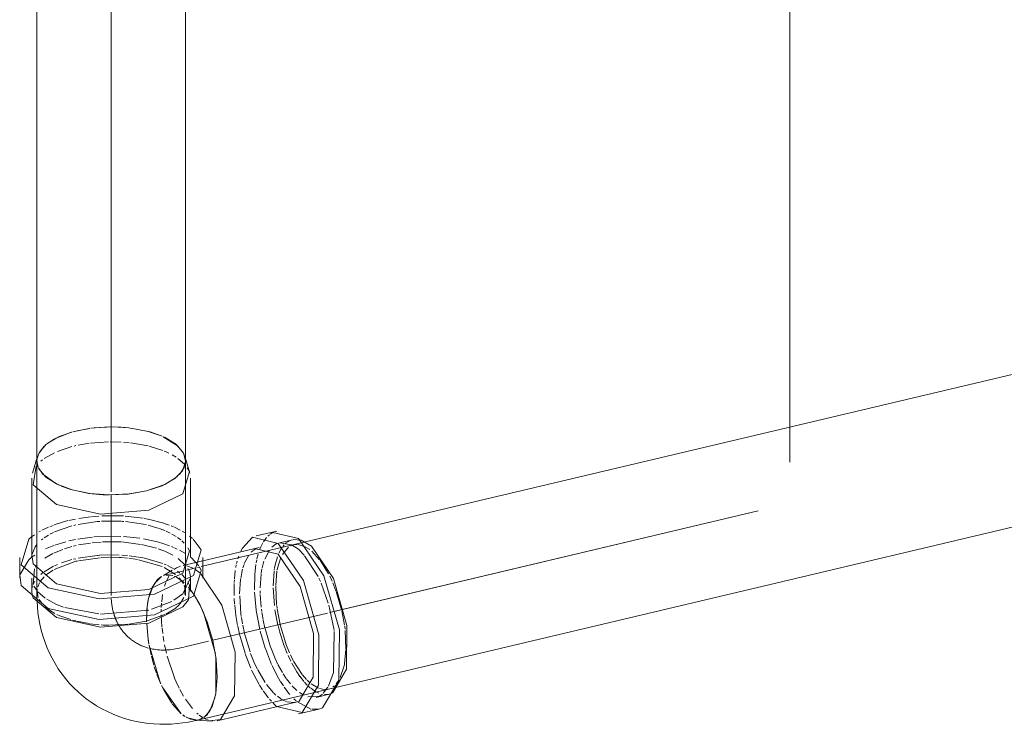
# Model space of a CAD drawing. Header units: millimetres. Extents: x -121 to 34184, y -147 to 33428.
# Tile 128 of 256: x 12624 to 12956, y 27878 to 28115. Entities that reach past the tile are written whole.
import ezdxf

# ---------------------------------------------------------------- set-up
doc = ezdxf.new("R2010")
doc.units = ezdxf.units.MM
doc.linetypes.add('ADSK_Осевая', pattern=[700, 500, -100, 0, -100])
for name, color, linetype, lineweight in [('P-PIPE-____-CNTR', 3, 'ADSK_Осевая', 20), ('P-PIPE-____-IDEN', 2, 'Continuous', 20), ('P-PIPE-____-OTLN', 3, 'Continuous', 20)]:
    doc.layers.add(name, color=color, linetype=linetype, lineweight=lineweight)

# ---------------------------------------------------------------- blocks, each defined once
blk = doc.blocks.new('ADSK_ППР_Отвод канализационный - Отвод раструбный-V16-_3D_ копия 1')
at = {"layer": 'P-PIPE-____-CNTR', "color": 10}
for p, q in [((10632.09, 27956.13), (10632.09, 27966.47)), ((10632.09, 27921.18), (10632.09, 27955.06))]:
    blk.add_line(p, q, dxfattribs=at)
at = {"layer": 'P-PIPE-____-CNTR', "color": 9}
blk.add_line((10655.12, 27903.47), (10655.9, 27903.66), dxfattribs=at)
at = {"layer": 'P-PIPE-____-CNTR', "color": 10}
for start_param, end_param in [(2.438105, 2.69926), (2.69926, 2.790307), (2.790307, 2.924873)]:
    blk.add_ellipse((10655.25, 27926.9), major_axis=(17.02, 20.07), ratio=0.782367, start_param=start_param, end_param=end_param, dxfattribs=at)
at = {"layer": 'P-PIPE-____-CNTR', "color": 9}
for start_param, end_param in [(2.924873, 3.176987), (3.186384, 3.489669), (3.529158, 3.957386)]:
    blk.add_ellipse((10655.25, 27926.9), major_axis=(17.02, 20.07), ratio=0.782367, start_param=start_param, end_param=end_param, dxfattribs=at)
at = {"layer": 'P-PIPE-____-OTLN', "color": 9}
for p, q in [((10618.64, 27976.12), (10613.33, 27974.04)), ((10620.21, 27976.54), (10619.21, 27976.28)), ((10620.21, 27976.54), (10619.38, 27976.33)), ((10624.7, 27977.41), (10620.21, 27976.54)), ((10624.89, 27977.43), (10620.67, 27976.65)), ((10631.25, 27977.91), (10625.24, 27977.48)), ((10644.49, 27976.41), (10638.7, 27977.51)), ((10649.27, 27974.79), (10644.88, 27976.31)), ((10609.55, 27971.43), (10607.71, 27969.02)), ((10613.04, 27973.88), (10610.02, 27971.85)), ((10613.8, 27974.27), (10610.81, 27972.48)), ((10654.44, 27971.6), (10649.61, 27974.64)), ((10654.09, 27971.91), (10653.58, 27972.32)), ((10656.15, 27969.57), (10654.09, 27971.91)), ((10656.4, 27969.14), (10654.55, 27971.5)), ((10607.58, 27968.74), (10607.1, 27966.8)), ((10607.57, 27968.71), (10607.1, 27966.8)), ((10657.09, 27966.51), (10656.41, 27969.12)), ((10656.64, 27964.32), (10657.09, 27966.45)), ((10607.61, 27964.15), (10609.09, 27961.99)), ((10609.1, 27961.97), (10613.46, 27958.84)), ((10655.06, 27961.96), (10656.64, 27964.31)), ((10657.72, 27964.17), (10658.4, 27962.87)), ((10613.47, 27958.83), (10614.57, 27958.31)), ((10643.96, 27956.4), (10650.14, 27958.55)), ((10650.15, 27958.56), (10653.77, 27960.77)), ((10653.77, 27960.77), (10654.35, 27961.26)), ((10615.27, 27958), (10618.49, 27956.87)), ((10618.5, 27956.86), (10624.55, 27955.56)), ((10624.56, 27955.56), (10628.04, 27955.18)), ((10629.38, 27955.09), (10631.45, 27955.03)), ((10631.46, 27955.03), (10638.1, 27955.36)), ((10638.11, 27955.36), (10643.96, 27956.4)), ((10605.25, 27940.91), (10606.22, 27941.62)), ((10684.78, 27941.12), (10685.33, 27941.61)), ((10685.65, 27941.86), (10686.53, 27942.4)), ((10658.49, 27941.16), (10659.46, 27940.35)), ((10682.43, 27937.52), (10683.12, 27938.89)), ((10683.34, 27939.26), (10684.36, 27940.67)), ((10688.81, 27938.93), (10692.78, 27938.22)), ((10692.31, 27939.7), (10693.14, 27939.97)), ((10693.31, 27940.01), (10696.02, 27939.83)), ((10605.41, 27934.9), (10606.53, 27937.6)), ((10657.88, 27937.25), (10658.4, 27936.2)), ((10675.74, 27936.1), (10676.28, 27937.14)), ((10679.26, 27935.79), (10679.73, 27936.22)), ((10679.9, 27936.35), (10680.76, 27936.9)), ((10682.06, 27936.6), (10682.43, 27937.51)), ((10692.81, 27938.2), (10695.14, 27936.74)), ((10695.14, 27936.74), (10697.05, 27934.74)), ((10605.84, 27934.44), (10606.33, 27934.79)), ((10662.39, 27932.69), (10657.35, 27931.49)), ((10658.97, 27933.95), (10661.57, 27931.14)), ((10697.22, 27934.54), (10701.74, 27927.59)), ((10605.77, 27924.86), (10606.29, 27930.18)), ((10657.41, 27931.12), (10659.71, 27930.35)), ((10660.23, 27930.05), (10661.88, 27928.86)), ((10661.78, 27930.8), (10662.39, 27929.59)), ((10605.7, 27924.63), (10606.4, 27926.04)), ((10702, 27927.06), (10702.56, 27925.85)), ((10702.77, 27925.38), (10705.17, 27918.58)), ((10605.34, 27922.8), (10605.41, 27923.52)), ((10605.5, 27921.29), (10605.34, 27922.61)), ((10607.15, 27922.71), (10606, 27924.37)), ((10609.9, 27920.28), (10607.4, 27922.43)), ((10658.4, 27924.82), (10658.09, 27919.73)), ((10662.39, 27917.18), (10659.79, 27921.72)), ((10652.49, 27919.19), (10645.67, 27916.53)), ((10627.96, 27914.96), (10616.49, 27917.14)), ((10644.79, 27916.28), (10628.53, 27914.92)), ((10662.81, 27916.29), (10662.43, 27917.11)), ((10667.17, 27901.54), (10663.33, 27915.13)), ((10614.83, 27914.33), (10613.79, 27914.82)), ((10629.34, 27911.24), (10628.76, 27911.27)), ((10644.83, 27904.51), (10648.72, 27891.58)), ((10645.5, 27901.24), (10644.84, 27904.46)), ((10646.46, 27897.71), (10645.61, 27900.79)), ((10667.27, 27887.97), (10667.3, 27900.61)), ((10647.34, 27895.03), (10646.61, 27897.22)), ((10648.79, 27891.45), (10647.5, 27894.59)), ((10649.42, 27890.1), (10655.68, 27881.38)), ((10705.07, 27890.36), (10703.49, 27888.25)), ((10665.44, 27882.53), (10667.02, 27886.77)), ((10693.98, 27885.2), (10691.21, 27885.42)), ((10694.32, 27885.73), (10693.57, 27886.43)), ((10699.33, 27882.93), (10694.63, 27885.45)), ((10706.1, 27888.11), (10705.47, 27887.92)), ((10655.68, 27881.38), (10652.61, 27884.74)), ((10663.38, 27880.13), (10665.39, 27882.45)), ((10687.74, 27883.85), (10686.6, 27884.99)), ((10701.74, 27882.88), (10699.63, 27882.87)), ((10656.89, 27880.47), (10656.19, 27880.97)), ((10656.24, 27880.93), (10656.89, 27880.46)), ((10657.4, 27880.15), (10661.05, 27879.23)), ((10664.81, 27879.17), (10664.16, 27879.41))]:
    blk.add_line(p, q, dxfattribs=at)
at = {"layer": 'P-PIPE-____-OTLN', "color": 10}
for p, q in [((10620.67, 27976.65), (10620.21, 27976.54)), ((10619.61, 27971.5), (10620.15, 27971.62)), ((10620.95, 27971.8), (10624.68, 27972.43)), ((10625.1, 27972.49), (10631.24, 27972.91)), ((10631.7, 27972.91), (10635.41, 27972.82)), ((10636.27, 27972.76), (10638.11, 27972.6)), ((10638.55, 27972.55), (10644.54, 27971.51)), ((10644.83, 27971.43), (10649.46, 27969.98)), ((10609.55, 27967.26), (10612.97, 27969.23)), ((10614, 27969.69), (10618.85, 27971.31)), ((10652.6, 27968.53), (10653.98, 27967.7)), ((10608.41, 27966.36), (10608.99, 27966.84)), ((10654.5, 27967.35), (10656.75, 27965.41)), ((10612.87, 27944.93), (10617.46, 27946.4)), ((10617.78, 27946.47), (10620.11, 27946.93)), ((10619.47, 27944.79), (10620.15, 27944.95)), ((10620.95, 27945.13), (10627.38, 27946.05)), ((10621.2, 27947.12), (10625.12, 27947.67)), ((10625.5, 27947.71), (10627.92, 27947.92)), ((10627.49, 27946.06), (10628.32, 27946.12)), ((10628.86, 27946.15), (10635.41, 27946.15)), ((10628.93, 27947.99), (10636.19, 27947.97)), ((10635.65, 27946.13), (10636.33, 27946.09)), ((10636.83, 27947.93), (10642.83, 27947.16)), ((10636.96, 27946.04), (10642.93, 27945.19)), ((10642.97, 27945.18), (10644, 27944.96)), ((10643.14, 27947.11), (10644.45, 27946.86)), ((10644.52, 27946.84), (10649.85, 27945.48)), ((10649.93, 27945.46), (10651.64, 27944.88)), ((10607.71, 27942.57), (10608.28, 27942.89)), ((10608.78, 27943.15), (10611.04, 27944.21)), ((10611.38, 27944.35), (10612.53, 27944.8)), ((10611.46, 27941.79), (10612.68, 27942.42)), ((10612.97, 27942.56), (10618.85, 27944.64)), ((10644.54, 27944.83), (10647.83, 27943.9)), ((10648.01, 27943.84), (10649.46, 27943.31)), ((10649.54, 27943.28), (10650.23, 27942.99)), ((10650.55, 27942.86), (10651.95, 27942.2)), ((10652.27, 27944.64), (10653.09, 27944.31)), ((10652.56, 27941.88), (10653.98, 27941.03)), ((10653.38, 27944.18), (10655.32, 27943.23)), ((10656.03, 27942.83), (10657, 27942.23)), ((10606.53, 27937.6), (10607.11, 27938.37)), ((10608.62, 27939.87), (10609.07, 27940.23)), ((10609.48, 27940.54), (10610.96, 27941.5)), ((10613.09, 27938.16), (10616.78, 27939.3)), ((10617.87, 27939.57), (10620.02, 27940.03)), ((10620.85, 27940.19), (10625.77, 27940.86)), ((10621.14, 27938.2), (10625.08, 27938.82)), ((10625.66, 27938.89), (10628.7, 27939.17)), ((10626.21, 27940.9), (10635.39, 27941.08)), ((10629.18, 27939.2), (10635.41, 27939.21)), ((10635.65, 27939.2), (10641.96, 27938.4)), ((10636.19, 27941.04), (10641.72, 27940.45)), ((10642.24, 27938.35), (10647.37, 27937.08)), ((10642.94, 27940.26), (10647.63, 27939.23)), ((10647.7, 27939.22), (10649.78, 27938.6)), ((10649.86, 27938.58), (10651.71, 27937.93)), ((10654.42, 27940.74), (10655.5, 27939.92)), ((10655.87, 27939.61), (10656.67, 27938.82)), ((10690.61, 27938.54), (10691.13, 27938.99)), ((10691.4, 27939.19), (10692.03, 27939.57)), ((10693.55, 27938.26), (10694.84, 27938.34)), ((10695.03, 27938.32), (10697.34, 27937.59)), ((10609.76, 27933.78), (10612.48, 27935.33)), ((10609.94, 27936.86), (10612.76, 27938.04)), ((10612.76, 27935.46), (10615.77, 27936.69)), ((10616.34, 27936.89), (10618.81, 27937.68)), ((10619.38, 27937.84), (10620.25, 27938.02)), ((10647.88, 27936.92), (10649.51, 27936.35)), ((10652.44, 27937.65), (10653.07, 27937.38)), ((10653.39, 27937.25), (10654.35, 27936.8)), ((10655.12, 27936.42), (10656.9, 27935.41)), ((10681.16, 27933.58), (10681.57, 27935.15)), ((10683.78, 27933.45), (10685.41, 27936.48)), ((10688.51, 27935.39), (10689.56, 27937.29)), ((10689.78, 27934.98), (10691.75, 27937.4)), ((10689.83, 27937.66), (10690.33, 27938.25)), ((10692.5, 27937.89), (10693.48, 27938.24)), ((10697.34, 27937.59), (10698.91, 27936.67)), ((10699.66, 27936.09), (10702.24, 27933.22)), ((10605.31, 27934.03), (10605.84, 27934.44)), ((10612.87, 27929.89), (10620.21, 27932.69)), ((10615.32, 27932.16), (10618.85, 27933.26)), ((10619.38, 27933.39), (10620.15, 27933.57)), ((10620.21, 27932.69), (10620.72, 27932.79)), ((10620.95, 27933.75), (10627.32, 27934.67)), ((10621.11, 27932.88), (10628.41, 27933.9)), ((10627.46, 27934.68), (10628.15, 27934.73)), ((10628.32, 27934.74), (10630.94, 27934.85)), ((10628.69, 27933.92), (10631.34, 27934.04)), ((10631.24, 27934.86), (10634.81, 27934.8)), ((10631.5, 27934.04), (10634.76, 27933.99)), ((10635.65, 27934.75), (10637.6, 27934.6)), ((10638.02, 27933.72), (10640.91, 27933.29)), ((10638.11, 27934.55), (10641.21, 27934.13)), ((10641.25, 27933.22), (10649.27, 27930.93)), ((10641.45, 27934.09), (10642.79, 27933.84)), ((10642.93, 27933.81), (10649.43, 27931.94)), ((10649.91, 27931.75), (10650.55, 27931.48)), ((10654.59, 27933.61), (10657, 27931.43)), ((10674.29, 27931.93), (10674.51, 27932.77)), ((10674.74, 27933.56), (10675.04, 27934.43)), ((10676.91, 27931.93), (10678.4, 27934.78)), ((10680.87, 27932.16), (10681.08, 27933.19)), ((10682.89, 27930.52), (10683.53, 27932.78)), ((10688.08, 27930.41), (10689.24, 27933.92)), ((10702.39, 27933.02), (10705.28, 27928.49)), ((10606.63, 27930.75), (10607.15, 27931.46)), ((10608.4, 27928.3), (10609, 27928.8)), ((10609.48, 27929.16), (10612.68, 27931.04)), ((10610.03, 27928), (10612.61, 27929.75)), ((10612.97, 27931.18), (10614, 27931.64)), ((10652.64, 27929.66), (10649.65, 27927.93)), ((10649.91, 27930.64), (10653.79, 27928.22)), ((10651, 27931.28), (10653.52, 27929.95)), ((10654.12, 27930.51), (10653.37, 27930.08)), ((10654.12, 27930.51), (10654.36, 27930.64)), ((10654.36, 27930.64), (10655.47, 27931.05)), ((10654.42, 27929.36), (10655.25, 27928.74)), ((10657, 27931.41), (10656.33, 27931.25)), ((10673.58, 27926.74), (10673.87, 27929.61)), ((10674.02, 27930.58), (10674.21, 27931.56)), ((10676.42, 27930.45), (10676.8, 27931.63)), ((10680.4, 27928.32), (10680.78, 27931.59)), ((10682.25, 27923.72), (10682.55, 27928.45)), ((10682.59, 27928.72), (10682.82, 27930.17)), ((10686.6, 27924.41), (10686.92, 27929.41)), ((10686.97, 27929.73), (10687.06, 27930.32)), ((10687.48, 27924.56), (10687.9, 27929.47)), ((10687.96, 27929.8), (10688.07, 27930.38)), ((10607.38, 27924.06), (10607.95, 27925.48)), ((10608.12, 27925.77), (10609.49, 27927.51)), ((10648.86, 27927.48), (10646.63, 27925.25)), ((10649.09, 27927.6), (10648.86, 27927.48)), ((10650.07, 27924.37), (10650.49, 27925.6)), ((10650.13, 27927.98), (10650.15, 27927.99)), ((10652.71, 27927.89), (10650.52, 27928.06)), ((10650.54, 27928.06), (10652.81, 27927.86)), ((10650.66, 27926.04), (10651.45, 27927.66)), ((10653.93, 27927.41), (10653.28, 27927.7)), ((10654.02, 27927.36), (10655.96, 27926.06)), ((10655.91, 27926.11), (10654.85, 27926.88)), ((10654.99, 27927.12), (10656.41, 27925.25)), ((10655.84, 27928.25), (10657.03, 27927.04)), ((10656.68, 27925.43), (10656.22, 27925.85)), ((10657.91, 27925.81), (10658.36, 27924.93)), ((10673.49, 27921.2), (10673.5, 27925.25)), ((10673.51, 27925.53), (10673.56, 27926.41)), ((10675.33, 27921.74), (10675.65, 27926.65)), ((10680.3, 27923.04), (10680.39, 27928.2)), ((10705.68, 27927.7), (10706.46, 27926.05)), ((10706.72, 27925.45), (10707.76, 27922.78)), ((10605.41, 27923.52), (10605.57, 27924.23)), ((10607.15, 27922.57), (10607.22, 27923.33)), ((10607.5, 27920.56), (10607.15, 27922.57)), ((10645.04, 27921.6), (10645.72, 27923.51)), ((10645.72, 27923.52), (10645.91, 27923.93)), ((10656.68, 27924.67), (10656.92, 27923.89)), ((10656.92, 27923.88), (10656.89, 27921.52)), ((10659.79, 27921.72), (10658.07, 27923.97)), ((10680.39, 27921.16), (10680.33, 27922.35)), ((10682.26, 27921.86), (10682.24, 27922.74)), ((10687.02, 27917.76), (10686.6, 27923.71)), ((10687.78, 27917.92), (10687.48, 27924.33)), ((10707.86, 27922.5), (10709.67, 27916.35)), ((10608.8, 27918.53), (10607.85, 27919.84)), ((10648.97, 27917.09), (10649.06, 27918.61)), ((10649.1, 27919.05), (10649.41, 27921.5)), ((10656.58, 27920.51), (10655.47, 27918.59)), ((10673.65, 27918.23), (10673.53, 27920.18)), ((10675.76, 27915.09), (10675.34, 27921.06)), ((10680.91, 27916.22), (10680.39, 27921.15)), ((10682.56, 27917.26), (10682.27, 27921.54)), ((10611.34, 27916.29), (10609.82, 27917.5)), ((10613.14, 27915.17), (10611.35, 27916.29)), ((10644.04, 27914.47), (10644.14, 27916.34)), ((10644.17, 27916.71), (10644.05, 27914.97)), ((10644.23, 27917.33), (10644.17, 27916.71)), ((10648.94, 27915.72), (10648.95, 27916.55)), ((10653.82, 27916.96), (10650.53, 27914.94)), ((10674.05, 27914.6), (10673.68, 27917.88)), ((10682.15, 27909.74), (10680.93, 27916.08)), ((10682.75, 27915.79), (10682.65, 27916.53)), ((10683.21, 27913.08), (10682.8, 27915.44)), ((10688.23, 27911.19), (10687.22, 27916.34)), ((10687.91, 27916.9), (10687.8, 27917.74)), ((10688.96, 27911.45), (10687.94, 27916.64)), ((10709.74, 27916.04), (10710.67, 27911.25)), ((10618.45, 27913.06), (10614.83, 27914.33)), ((10620.17, 27912.6), (10619.12, 27912.87)), ((10624.66, 27911.71), (10620.56, 27912.5)), ((10643.84, 27912.52), (10637.98, 27911.54)), ((10644.05, 27914.97), (10644.03, 27912.44)), ((10650.16, 27914.77), (10644.2, 27912.61)), ((10649.16, 27910.68), (10648.94, 27914.62)), ((10674.65, 27911.11), (10674.06, 27914.5)), ((10675.89, 27914.16), (10675.77, 27915)), ((10676.29, 27911.68), (10675.94, 27913.79)), ((10683.84, 27910.23), (10683.25, 27912.9)), ((10628.08, 27911.32), (10624.94, 27911.67)), ((10631.28, 27911.18), (10629.43, 27911.23)), ((10637.71, 27911.51), (10631.53, 27911.18)), ((10649.42, 27908.35), (10649.2, 27910.27)), ((10675.3, 27908.21), (10674.7, 27910.88)), ((10676.96, 27908.52), (10676.39, 27911.17)), ((10683.96, 27903.43), (10682.29, 27909.16)), ((10685.74, 27903.79), (10683.87, 27910.1)), ((10688.84, 27908.82), (10688.26, 27911.03)), ((10690.08, 27904.91), (10688.87, 27908.7)), ((10690.88, 27905.02), (10689, 27911.28)), ((10710.72, 27910.86), (10710.84, 27909.87)), ((10710.88, 27909.44), (10711.13, 27903.25)), ((10649.83, 27905.75), (10649.54, 27907.54)), ((10677.16, 27901.73), (10675.31, 27908.14)), ((10678.82, 27902.24), (10676.98, 27908.44)), ((10650.68, 27901.79), (10650.05, 27904.59)), ((10686.09, 27897.99), (10684, 27903.32)), ((10687.25, 27899.95), (10685.78, 27903.67)), ((10691.37, 27901.61), (10690.14, 27904.76)), ((10692.15, 27901.84), (10690.93, 27904.88)), ((10711.12, 27902.99), (10710.67, 27898.22)), ((10653.38, 27893.48), (10650.94, 27900.77)), ((10679.05, 27896.75), (10677.21, 27901.6)), ((10688.1, 27898.15), (10687.25, 27899.95)), ((10692.56, 27899.07), (10691.65, 27900.99)), ((10693.38, 27899.32), (10692.42, 27901.24)), ((10696.41, 27894.61), (10693.49, 27899.1)), ((10681.91, 27891.2), (10679.36, 27896.06)), ((10683.94, 27891.86), (10681.41, 27896.16)), ((10687.99, 27894.14), (10686.23, 27897.66)), ((10689.71, 27895.26), (10688.21, 27897.92)), ((10694.54, 27895.54), (10692.88, 27898.43)), ((10695.6, 27893.97), (10694.61, 27895.43)), ((10689.01, 27892.37), (10688, 27894.12)), ((10690.07, 27890.72), (10689.07, 27892.28)), ((10691.03, 27893.26), (10689.98, 27894.81)), ((10692.44, 27891.44), (10691.1, 27893.17)), ((10696.99, 27892.2), (10695.68, 27893.86)), ((10697.88, 27892.89), (10696.5, 27894.51)), ((10698.09, 27891.01), (10697.19, 27891.97)), ((10698.95, 27891.8), (10698.03, 27892.73)), ((10708.71, 27892.71), (10707.81, 27891.44)), ((10656.44, 27887.33), (10655.18, 27889.57)), ((10683.02, 27889.47), (10682.06, 27890.95)), ((10684.36, 27887.62), (10683.29, 27889.08)), ((10686.71, 27888.45), (10684.38, 27891.23)), ((10691.41, 27888.87), (10690.34, 27890.32)), ((10692.22, 27887.89), (10691.49, 27888.78)), ((10693.6, 27890.14), (10692.97, 27890.82)), ((10694.55, 27889.18), (10693.68, 27890.05)), ((10699.06, 27890.12), (10698.43, 27890.68)), ((10700.95, 27888.78), (10699.27, 27889.94)), ((10701.87, 27890.03), (10699.37, 27891.46)), ((10701.97, 27888.28), (10701.04, 27888.73)), ((10703.81, 27889.55), (10702.23, 27889.89)), ((10704.58, 27889.56), (10703.99, 27889.54)), ((10707.21, 27890.8), (10706.75, 27890.4)), ((10659.45, 27883.13), (10657.06, 27886.32)), ((10685.02, 27886.78), (10684.42, 27887.54)), ((10686.03, 27885.62), (10685.42, 27886.31)), ((10687.54, 27887.67), (10686.89, 27888.28)), ((10689.68, 27886.11), (10688.02, 27887.26)), ((10690.97, 27885.51), (10689.95, 27885.96)), ((10696.7, 27887.76), (10695.46, 27888.5)), ((10705.24, 27887.87), (10703.9, 27887.8)), ((10661.41, 27881.18), (10660.96, 27881.57)), ((10662.85, 27880.11), (10661.69, 27880.94)), ((10663.97, 27879.5), (10663.34, 27879.82))]:
    blk.add_line(p, q, dxfattribs=at)
at = {"layer": 'P-PIPE-____-OTLN', "color": 22}
for p, q in [((10607.33, 27968.05), (10605.59, 27962.36)), ((10607.09, 27966.47), (10607.5, 27964.41)), ((10607.09, 27966.47), (10607.09, 27921.18)), ((10607.1, 27966.8), (10607.42, 27964.62)), ((10658.58, 27962.36), (10656.85, 27968.05)), ((10657.09, 27921.18), (10657.09, 27966.47)), ((10607.76, 27963.83), (10610.09, 27961.04)), ((10605.34, 27960.67), (10605.34, 27933.99)), ((10658.84, 27933.99), (10658.84, 27960.67)), ((10687.8, 27942.87), (10680.94, 27941.25)), ((10686.53, 27942.4), (10695.18, 27940.35)), ((10693.14, 27939.97), (10688.74, 27938.93)), ((10696.02, 27939.83), (10699.54, 27937.78)), ((10681.87, 27937.31), (10662.45, 27932.7)), ((10680.76, 27936.9), (10688.28, 27935.12)), ((10601.29, 27933.99), (10601.29, 27927.06)), ((10662.89, 27927.06), (10662.89, 27933.99)), ((10605.34, 27927.06), (10605.34, 27922.61)), ((10658.84, 27922.61), (10658.84, 27927.06)), ((10663.33, 27915.13), (10663.05, 27915.76)), ((10667.81, 27878.99), (10694.21, 27885.25)), ((10701.07, 27886.87), (10705.47, 27887.92)), ((10695.14, 27881.31), (10702.01, 27882.93)), ((10660.3, 27879.22), (10666.36, 27878.87)), ((10660.78, 27879.12), (10661.66, 27879.33)), ((10661.05, 27879.23), (10662.7, 27879.71))]:
    blk.add_line(p, q, dxfattribs=at)
at = {"layer": 'P-PIPE-____-OTLN', "color": 9}
for points in [[(10618.89, 27976.19, 0), (10614.93, 27974.79, 0), (10614.14, 27974.44, 0)], [(10637.9, 27977.6, 0), (10632.81, 27977.91, 0), (10626.31, 27977.61, 0), (10625.46, 27977.51, 0)], [(10638.13, 27977.58, 0), (10635.41, 27977.82, 0), (10631.84, 27977.92, 0)], [(10644.03, 27976.53, 0), (10639.25, 27977.44, 0), (10638.42, 27977.54, 0)], [(10648.93, 27974.93, 0), (10645.2, 27976.22, 0), (10644.43, 27976.43, 0)], [(10609.94, 27971.78, 0), (10608.14, 27969.75, 0), (10607.71, 27969, 0)], [(10653.47, 27972.4, 0), (10650.27, 27974.33, 0), (10649.59, 27974.64, 0)], [(10657.09, 27966.54, 0), (10656.68, 27968.53, 0), (10656.45, 27969.05, 0)], [(10686.17, 27937.4, 0), (10687.63, 27938.52, 0), (10688.3, 27938.8, 0)], [(10601.37, 27928.1, 0), (10604.32, 27933.16, 0), (10605.31, 27934.03, 0)], [(10657.91, 27930.22, 0), (10658.4, 27929.26, 0), (10658.77, 27927.55, 0)], [(10658.78, 27927.11, 0), (10656.2, 27921.76, 0), (10653.22, 27919.59, 0)], [(10658.12, 27923.91, 0), (10659.18, 27922.57, 0), (10659.88, 27921.58, 0)], [(10616.03, 27917.29, 0), (10613.63, 27918.2, 0), (10610.46, 27919.9, 0)], [(10705.34, 27917.97, 0), (10707.06, 27910.02, 0), (10707.15, 27909.36, 0)], [(10644.76, 27904.9, 0), (10644.37, 27907.62, 0), (10644.05, 27911.84, 0)], [(10644.05, 27911.74, 0), (10644.53, 27906.35, 0), (10644.77, 27904.84, 0)], [(10707.18, 27909.1, 0), (10706.92, 27895.29, 0), (10705.25, 27890.68, 0)], [(10652.5, 27884.9, 0), (10649.77, 27889.4, 0), (10649.05, 27890.88, 0)], [(10703.21, 27888, 0), (10702.18, 27887.28, 0), (10698.34, 27887.07, 0)], [(10661.2, 27879.25, 0), (10658.76, 27879.53, 0), (10657.17, 27880.29, 0)]]:
    blk.add_polyline3d(points, dxfattribs=at)
at = {"layer": 'P-PIPE-____-OTLN', "color": 10}
for points in [[(10649.88, 27969.81, 0), (10650.55, 27969.53, 0), (10651.51, 27969.09, 0)], [(10649.59, 27936.32, 0), (10650.55, 27935.92, 0), (10652.82, 27934.77, 0)], [(10634.84, 27933.99, 0), (10635.41, 27933.96, 0), (10637.58, 27933.77, 0)], [(10687.09, 27930.52, 0), (10687.29, 27931.56, 0), (10688.04, 27934.22, 0)], [(10675.68, 27926.88, 0), (10676.03, 27928.89, 0), (10676.32, 27930.09, 0)], [(10645.91, 27923.93, 0), (10647.65, 27926.53, 0), (10648.83, 27927.46, 0)], [(10646.35, 27924.79, 0), (10644.67, 27920.12, 0), (10644.25, 27917.52, 0)], [(10644.14, 27916.34, 0), (10644.48, 27919.15, 0), (10645.03, 27921.55, 0)], [(10655.47, 27918.59, 0), (10654.63, 27917.66, 0), (10653.89, 27917.02, 0)], [(10644.03, 27912.4, 0), (10644.02, 27913.73, 0), (10644.04, 27914.47, 0)], [(10681.29, 27896.4, 0), (10680.38, 27898.32, 0), (10679.03, 27901.67, 0)], [(10710.64, 27898.06, 0), (10710.53, 27897.48, 0), (10709.19, 27893.58, 0)], [(10654.96, 27890.02, 0), (10653.98, 27892.07, 0), (10653.45, 27893.3, 0)]]:
    blk.add_polyline3d(points, dxfattribs=at)
at = {"layer": 'P-PIPE-____-OTLN', "color": 22}
for points in [[(10610.09, 27961.04, 0), (10613.91, 27958.61, 0), (10618.97, 27956.73, 0), (10624.93, 27955.51, 0), (10631.37, 27955.03, 0), (10637.86, 27955.34, 0), (10643.96, 27956.4, 0), (10649.25, 27958.15, 0), (10653.37, 27960.47, 0), (10656.04, 27963.19, 0), (10657.08, 27966.14, 0), (10657.09, 27966.47, 0)], [(10644.79, 27949.89, 0), (10628.53, 27948.53, 0), (10613.63, 27951.8, 0), (10605.77, 27958.46, 0), (10606.85, 27964.72, 0)], [(10658.4, 27962.87, 0), (10656.2, 27955.37, 0), (10644.79, 27949.89, 0)], [(10628.04, 27955.18, 0), (10628.76, 27955.13, 0), (10629.38, 27955.09, 0)], [(10646.72, 27921.59, 0), (10627.99, 27920.02, 0), (10610.83, 27923.79, 0), (10601.79, 27931.46, 0), (10604.32, 27940.1, 0), (10605.25, 27940.91, 0)], [(10659.64, 27940.19, 0), (10662.39, 27936.53, 0), (10659.85, 27927.89, 0), (10646.72, 27921.59, 0)], [(10676.3, 27937.17, 0), (10679.66, 27940.78, 0), (10688.31, 27938.72, 0)], [(10688.31, 27938.72, 0), (10696.86, 27926.19, 0), (10702.04, 27907.96, 0), (10701.87, 27890.99, 0), (10696.42, 27881.78, 0), (10687.77, 27883.83, 0)], [(10695.18, 27940.35, 0), (10703.72, 27927.82, 0), (10708.9, 27909.58, 0), (10708.73, 27892.62, 0), (10703.28, 27883.4, 0), (10702.01, 27882.93, 0)], [(10658.4, 27936.2, 0), (10656.2, 27928.69, 0), (10644.79, 27923.22, 0)], [(10688.28, 27935.12, 0), (10695.7, 27924.23, 0), (10700.2, 27908.39, 0), (10700.05, 27893.66, 0), (10695.32, 27885.66, 0), (10694.21, 27885.25, 0)], [(10699.54, 27937.78, 0), (10706.96, 27926.9, 0), (10711.46, 27911.06, 0), (10711.32, 27896.33, 0), (10706.58, 27888.32, 0)], [(10644.79, 27923.22, 0), (10628.53, 27921.86, 0), (10613.63, 27925.13, 0), (10605.77, 27931.79, 0), (10605.41, 27934.9, 0)], [(10662.39, 27929.59, 0), (10659.85, 27920.96, 0), (10646.72, 27914.65, 0)], [(10662.32, 27928.47, 0), (10669.3, 27917.97, 0), (10673.8, 27902.14, 0), (10673.65, 27887.4, 0), (10668.92, 27879.4, 0), (10665.23, 27879.04, 0)], [(10646.72, 27914.65, 0), (10627.99, 27913.08, 0), (10610.83, 27916.86, 0), (10601.79, 27924.53, 0), (10601.37, 27928.1, 0)], [(10644.79, 27911.84, 0), (10628.53, 27910.48, 0), (10613.63, 27913.75, 0), (10605.77, 27920.41, 0), (10605.5, 27921.29, 0)], [(10607.09, 27921.18, 0), (10607.13, 27919.25, 0), (10607.24, 27917.31, 0), (10607.44, 27915.37, 0), (10607.72, 27913.42, 0), (10608.09, 27911.48, 0), (10608.54, 27909.54, 0), (10609.09, 27907.62, 0), (10609.72, 27905.71, 0), (10610.44, 27903.81, 0), (10611.26, 27901.95, 0), (10612.17, 27900.11, 0), (10613.18, 27898.31, 0), (10614.28, 27896.55, 0), (10615.46, 27894.85, 0), (10616.74, 27893.19, 0), (10618.1, 27891.6, 0), (10619.54, 27890.08, 0), (10621.06, 27888.63, 0), (10622.05, 27887.77, 0)], [(10658.09, 27919.73, 0), (10656.2, 27917.31, 0), (10644.79, 27911.84, 0)], [(10659.98, 27921.42, 0), (10662.02, 27917.92, 0), (10664.45, 27912.29, 0), (10666.29, 27906.07, 0), (10667.42, 27899.7, 0), (10667.77, 27893.59, 0), (10667.31, 27888.16, 0), (10666.07, 27883.8, 0), (10664.14, 27880.78, 0), (10661.64, 27879.33, 0)], [(10622.05, 27887.77, 0), (10623.69, 27886.45, 0), (10625.39, 27885.22, 0), (10627.15, 27884.08, 0), (10628.96, 27883.03, 0), (10630.81, 27882.08, 0), (10632.7, 27881.22, 0), (10634.62, 27880.46, 0), (10636.57, 27879.8, 0), (10638.54, 27879.24, 0), (10640.52, 27878.77, 0), (10642.51, 27878.4, 0), (10644.5, 27878.12, 0), (10646.48, 27877.93, 0), (10648.47, 27877.83, 0), (10650.44, 27877.82, 0), (10652.4, 27877.89, 0), (10654.34, 27878.04, 0), (10656.26, 27878.27, 0), (10658.17, 27878.58, 0), (10660.05, 27878.95, 0), (10660.78, 27879.12, 0)]]:
    blk.add_polyline3d(points, dxfattribs=at)

msp = doc.modelspace()

# ---------------------------------------------------------------- linework, layer by layer
at = {"layer": 'P-PIPE-____-CNTR', "color": 9}
for p, q in [((12655.11, 28166.7), (12655.11, 27966.47)), ((12655.11, 28164.05), (12655.11, 27966.47)), ((12678.14, 27903.47), (12678.92, 27903.66))]:
    msp.add_line(p, q, dxfattribs=at)
at = {"layer": 'P-PIPE-____-CNTR', "color": 10}
for p, q in [((13554.19, 28111.09), (12728.55, 27915.42)), ((13554.19, 28111.09), (12732.95, 27916.46)), ((12655.11, 27956.13), (12655.11, 27966.47)), ((12655.11, 27921.18), (12655.11, 27955.06)), ((12727.97, 27915.28), (12689.31, 27906.12)), ((12727.97, 27915.28), (12689.31, 27906.12)), ((12730.16, 27915.8), (12728.55, 27915.42)), ((12732.95, 27916.46), (12730.16, 27915.8)), ((12687.82, 27905.77), (12679.89, 27903.89)), ((12687.82, 27905.77), (12679.89, 27903.89)), ((12679.66, 27903.83), (12678.92, 27903.66)), ((12679.66, 27903.83), (12678.92, 27903.66))]:
    msp.add_line(p, q, dxfattribs=at)
for start_param, end_param in [(2.438105, 2.69926), (2.69926, 2.790307), (2.790307, 2.924873)]:
    msp.add_ellipse((12678.27, 27926.9), major_axis=(17.02, 20.07), ratio=0.782367, start_param=start_param, end_param=end_param, dxfattribs=at)
at = {"layer": 'P-PIPE-____-CNTR', "color": 9}
for start_param, end_param in [(2.924873, 3.176987), (3.186384, 3.489669), (3.529158, 3.957386)]:
    msp.add_ellipse((12678.27, 27926.9), major_axis=(17.02, 20.07), ratio=0.782367, start_param=start_param, end_param=end_param, dxfattribs=at)
at = {"layer": 'P-PIPE-____-IDEN'}
msp.add_line((12883.56, 27966.04), (12883.56, 28506.31), dxfattribs=at)
at = {"layer": 'P-PIPE-____-OTLN', "color": 22}
for p, q in [((12630.11, 28219.75), (12630.11, 27966.47)), ((12680.11, 27966.47), (12680.11, 28190.76)), ((13581.91, 28143.35), (12685.45, 27930.9)), ((12684.68, 27879.33), (13593.44, 28094.7)), ((12630.44, 27964.62), (12630.12, 27966.8)), ((12633.11, 27961.04), (12630.79, 27963.83))]:
    msp.add_line(p, q, dxfattribs=at)
at = {"layer": 'P-PIPE-____-OTLN', "color": 9}
for p, q in [((12642.38, 27976.32), (12643.24, 27976.54)), ((12643.71, 27976.66), (12647.91, 27977.43)), ((12633.83, 27972.48), (12636.82, 27974.27)), ((12676.6, 27972.32), (12677.11, 27971.91)), ((12677.11, 27971.91), (12679.17, 27969.57)), ((12630.12, 27966.8), (12630.59, 27968.71)), ((12679.43, 27969.12), (12680.11, 27966.51)), ((12683.63, 27930.47), (12680.43, 27929.71)), ((12684.85, 27930.76), (12684.14, 27930.59)), ((12667.86, 27904.46), (12668.52, 27901.24)), ((12668.63, 27900.79), (12669.48, 27897.71)), ((12669.63, 27897.22), (12670.36, 27895.03)), ((12670.52, 27894.59), (12671.81, 27891.45)), ((12675.63, 27884.74), (12678.7, 27881.38)), ((12679.21, 27880.97), (12679.91, 27880.47))]:
    msp.add_line(p, q, dxfattribs=at)
at = {"layer": 'P-PIPE-____-OTLN', "color": 10}
for p, q in [((12643.24, 27976.54), (12643.71, 27976.66)), ((12675.76, 27928.6), (12673.59, 27928.09)), ((12679.06, 27929.38), (12676.39, 27928.75)), ((12673.17, 27927.99), (12673.15, 27927.98)), ((12675.83, 27927.86), (12673.56, 27928.06)), ((12678.98, 27926.06), (12677.04, 27927.36)), ((12668.74, 27923.51), (12668.06, 27921.6)), ((12668.93, 27923.93), (12668.74, 27923.52)), ((12667.16, 27916.37), (12667.06, 27914.49)), ((12667.06, 27914.49), (12667.04, 27913.73)), ((12667.04, 27913.73), (12667.05, 27912.37))]:
    msp.add_line(p, q, dxfattribs=at)
at = {"layer": 'P-PIPE-____-OTLN', "color": 9}
for points in [[(12637.16, 27974.44, 0), (12637.95, 27974.79, 0), (12641.89, 27976.18, 0)], [(12648.49, 27977.51, 0), (12649.33, 27977.61, 0), (12655.83, 27977.91, 0), (12660.92, 27977.6, 0)], [(12661.44, 27977.54, 0), (12662.27, 27977.44, 0), (12667.05, 27976.53, 0)], [(12667.45, 27976.43, 0), (12668.22, 27976.22, 0), (12671.95, 27974.93, 0)], [(12630.73, 27969, 0), (12631.16, 27969.75, 0), (12632.96, 27971.78, 0)], [(12672.61, 27974.64, 0), (12673.29, 27974.33, 0), (12676.49, 27972.4, 0)], [(12682.9, 27921.58, 0), (12682.2, 27922.57, 0), (12681.14, 27923.91, 0)], [(12667.07, 27911.81, 0), (12667.39, 27907.62, 0), (12667.78, 27904.9, 0)], [(12672.07, 27890.88, 0), (12672.79, 27889.4, 0), (12675.52, 27884.9, 0)], [(12680.19, 27880.29, 0), (12681.78, 27879.53, 0), (12684.22, 27879.25, 0)]]:
    msp.add_polyline3d(points, dxfattribs=at)
at = {"layer": 'P-PIPE-____-OTLN', "color": 22}
for points in [[(12680.11, 27966.47, 0), (12680.1, 27966.14, 0), (12679.06, 27963.19, 0), (12676.39, 27960.47, 0), (12672.27, 27958.15, 0), (12666.98, 27956.4, 0)], [(12666.98, 27956.4, 0), (12660.88, 27955.34, 0), (12654.39, 27955.03, 0), (12647.95, 27955.51, 0), (12641.99, 27956.73, 0), (12636.93, 27958.61, 0), (12633.11, 27961.04, 0)], [(12690.79, 27893.59, 0), (12690.44, 27899.7, 0), (12689.31, 27906.07, 0), (12687.47, 27912.29, 0), (12685.04, 27917.92, 0), (12683, 27921.42, 0)], [(12684.66, 27879.33, 0), (12687.16, 27880.78, 0), (12689.09, 27883.8, 0), (12690.33, 27888.16, 0), (12690.79, 27893.59, 0)]]:
    msp.add_polyline3d(points, dxfattribs=at)
at = {"layer": 'P-PIPE-____-OTLN', "color": 10}
for points in [[(12671.85, 27927.46, 0), (12670.68, 27926.53, 0), (12668.93, 27923.93, 0)], [(12668.05, 27921.55, 0), (12667.5, 27919.15, 0), (12667.16, 27916.37, 0)]]:
    msp.add_polyline3d(points, dxfattribs=at)

# ---------------------------------------------------------------- block references
at = {"layer": 'P-PIPE-____-CNTR', "color": 9}
msp.add_blockref('ADSK_ППР_Отвод канализационный - Отвод раструбный-V16-_3D_ копия 1', (2023.02, 0), dxfattribs=at)

doc.saveas('drawing.dxf')
